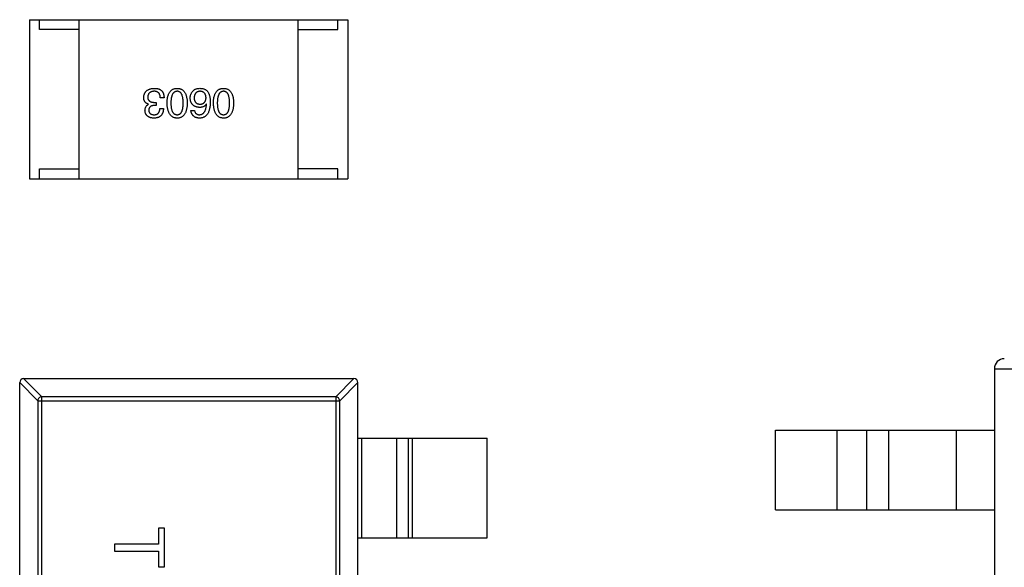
# Model space of a CAD drawing. Header units: millimetres. Extents: x 42 to 554, y 166 to 335.
# Tile 28 of 256: x 370.93 to 375.88, y 224.19 to 226.94. Entities that reach past the tile are written whole.
import ezdxf

# ---------------------------------------------------------------- set-up
doc = ezdxf.new("R2010")
doc.units = ezdxf.units.MM
doc.header["$LTSCALE"] = 30.734
doc.layers.get('0').update_dxf_attribs({"linetype": 'CONTINUOUS'})

msp = doc.modelspace()

# ---------------------------------------------------------------- linework, layer by layer
at = {"linetype": 'Continuous'}
for p, q in [((370.9836, 226.9443), (370.9836, 226.1443)), ((370.9836, 226.9443), (372.5836, 226.9443)), ((371.0336, 226.8943), (371.0336, 226.9443)), ((371.2336, 226.1443), (371.2336, 226.9443)), ((372.3336, 226.1443), (372.3336, 226.9443)), ((372.5336, 226.8943), (372.5336, 226.9443)), ((372.5836, 226.9443), (372.5836, 226.1443)), ((371.2336, 226.8943), (371.0336, 226.8943)), ((372.3336, 226.8943), (372.5336, 226.8943)), ((371.5818, 226.5188), (371.5818, 226.5196)), ((371.6203, 226.513), (371.6105, 226.513)), ((371.6113, 226.5286), (371.6203, 226.5286)), ((371.6203, 226.5286), (371.6203, 226.513)), ((371.6596, 226.5515), (371.6408, 226.5515)), ((371.8731, 226.5204), (371.8723, 226.5212)), ((371.6383, 226.4974), (371.6564, 226.4974)), ((371.7944, 226.4884), (371.8125, 226.4884)), ((371.0336, 226.1443), (371.0336, 226.1943)), ((371.0336, 226.1943), (371.2336, 226.1943)), ((372.5336, 226.1943), (372.3336, 226.1943)), ((372.5336, 226.1443), (372.5336, 226.1943)), ((370.9836, 226.1443), (372.5836, 226.1443)), ((375.8337, 225.1895), (375.8337, 220.2895)), ((375.8337, 225.1895), (379.8337, 225.1895)), ((370.9536, 225.1395), (371.045, 225.0481)), ((370.9539, 225.1395), (372.6139, 225.1395)), ((372.5228, 225.0481), (372.6142, 225.1395)), ((371.0253, 225.0284), (370.9339, 225.1198)), ((370.9339, 222.1595), (370.9339, 225.1195)), ((372.6339, 225.1198), (372.5425, 225.0284)), ((372.6339, 222.1595), (372.6339, 225.1195)), ((371.0253, 225.0284), (371.0253, 222.2506)), ((371.0253, 225.0284), (372.5425, 225.0284)), ((371.045, 222.2309), (371.045, 225.0481)), ((372.5228, 225.0481), (371.045, 225.0481)), ((372.5228, 225.0481), (372.5228, 222.2309)), ((372.5425, 222.2506), (372.5425, 225.0284)), ((374.7337, 224.4795), (374.7337, 224.8795)), ((374.7337, 224.8795), (375.8337, 224.8795)), ((375.0437, 224.4795), (375.0437, 224.8795)), ((375.1902, 224.8795), (375.1902, 224.4795)), ((375.3019, 224.8795), (375.3019, 224.4795)), ((375.6437, 224.4795), (375.6437, 224.8795)), ((372.6339, 224.8395), (373.2839, 224.8395)), ((372.6517, 224.8395), (372.6517, 224.3395)), ((372.8299, 224.3395), (372.8299, 224.8395)), ((372.8879, 224.3395), (372.8879, 224.8395)), ((372.9077, 224.8395), (372.9077, 224.3395)), ((373.2839, 224.3395), (373.2839, 224.8395)), ((374.7337, 224.4795), (375.8337, 224.4795)), ((371.6322, 224.3878), (371.6322, 224.3077)), ((371.6611, 224.3878), (371.6322, 224.3878)), ((371.6611, 224.1923), (371.6611, 224.3878)), ((372.6339, 224.3395), (373.2839, 224.3395)), ((371.4111, 224.3077), (371.4111, 224.2725)), ((371.6322, 224.3077), (371.4111, 224.3077)), ((371.4111, 224.2725), (371.6322, 224.2725)), ((371.6322, 224.2725), (371.6322, 224.1923)), ((371.6322, 224.1923), (371.6611, 224.1923))]:
    msp.add_line(p, q, dxfattribs=at)
for centre, radius, start, end in [((375.8837, 225.1895), 0.05, 90, 180), ((370.9539, 225.1195), 0.02, 90, 180), ((372.6139, 225.1195), 0.02, 0, 90)]:
    msp.add_arc(centre, radius, start, end, dxfattribs=at)
for points, knots in [([(371.5572, 226.5532), (371.5573, 226.555), (371.5576, 226.5585), (371.5585, 226.5635), (371.5597, 226.5682), (371.5613, 226.5726), (371.5633, 226.5767), (371.5658, 226.5804), (371.5685, 226.5838), (371.5717, 226.5869), (371.5752, 226.5896), (371.5792, 226.5919), (371.5835, 226.594), (371.5881, 226.5957), (371.5932, 226.597), (371.5986, 226.5981), (371.6044, 226.5988), (371.6084, 226.599), (371.6105, 226.5991)], [0, 0, 0, 0, 0.068236, 0.132937, 0.194125, 0.253174, 0.310181, 0.365986, 0.421096, 0.476216, 0.532352, 0.590232, 0.649824, 0.71274, 0.778406, 0.848058, 0.921922, 1, 1, 1, 1]), ([(371.6096, 226.5843), (371.6084, 226.5842), (371.606, 226.5841), (371.6026, 226.5836), (371.5993, 226.5829), (371.5963, 226.582), (371.5935, 226.5809), (371.5909, 226.5796), (371.5886, 226.5781), (371.5864, 226.5764), (371.5846, 226.5745), (371.5829, 226.5724), (371.5814, 226.5701), (371.5802, 226.5676), (371.5792, 226.5649), (371.5785, 226.562), (371.5779, 226.5589), (371.5778, 226.5567), (371.5777, 226.5556)], [0, 0, 0, 0, 0.076694, 0.149502, 0.218019, 0.283183, 0.345589, 0.405199, 0.462852, 0.519478, 0.575313, 0.630559, 0.687006, 0.744638, 0.804006, 0.866059, 0.931486, 1, 1, 1, 1]), ([(371.5777, 226.5556), (371.5777, 226.5545), (371.5777, 226.5524), (371.5781, 226.5493), (371.5788, 226.5465), (371.5797, 226.5438), (371.5809, 226.5414), (371.5824, 226.5391), (371.5841, 226.5371), (371.5861, 226.5353), (371.5883, 226.5337), (371.5908, 226.5323), (371.5936, 226.5312), (371.5966, 226.5302), (371.5999, 226.5295), (371.6035, 226.529), (371.6073, 226.5286), (371.6099, 226.5286), (371.6113, 226.5286)], [0, 0, 0, 0, 0.066518, 0.129194, 0.188613, 0.245254, 0.300032, 0.353805, 0.407079, 0.461108, 0.516272, 0.574141, 0.634837, 0.699275, 0.767504, 0.840272, 0.917505, 1, 1, 1, 1]), ([(371.6408, 226.5515), (371.6407, 226.5529), (371.6406, 226.5554), (371.6402, 226.5592), (371.6395, 226.5626), (371.6386, 226.5658), (371.6375, 226.5688), (371.6361, 226.5715), (371.6345, 226.574), (371.6326, 226.5762), (371.6306, 226.5781), (371.6283, 226.5798), (371.6257, 226.5812), (371.6229, 226.5823), (371.6199, 226.5832), (371.6167, 226.5839), (371.6132, 226.5843), (371.6109, 226.5843), (371.6096, 226.5843)], [0, 0, 0, 0, 0.07723, 0.149593, 0.217944, 0.282232, 0.34411, 0.402297, 0.458791, 0.513966, 0.568538, 0.623291, 0.679957, 0.737243, 0.798142, 0.86118, 0.928728, 1, 1, 1, 1]), ([(371.6105, 226.5991), (371.6119, 226.5991), (371.6146, 226.599), (371.6185, 226.5988), (371.6223, 226.5984), (371.6258, 226.5979), (371.629, 226.5972), (371.6321, 226.5964), (371.6349, 226.5954), (371.6367, 226.5946), (371.6375, 226.5942)], [0, 0, 0, 0, 0.15115, 0.29371, 0.429149, 0.55661, 0.677302, 0.791017, 0.898045, 1, 1, 1, 1]), ([(371.6375, 226.5942), (371.6384, 226.5937), (371.6401, 226.5929), (371.6425, 226.5914), (371.6448, 226.5897), (371.6469, 226.5878), (371.6489, 226.5858), (371.6507, 226.5836), (371.6523, 226.5812), (371.6537, 226.5786), (371.655, 226.5758), (371.6562, 226.5729), (371.6572, 226.5698), (371.658, 226.5665), (371.6586, 226.563), (371.6592, 226.5593), (371.6595, 226.5555), (371.6596, 226.5529), (371.6596, 226.5515)], [0, 0, 0, 0, 0.056906, 0.113264, 0.168825, 0.223843, 0.279195, 0.335267, 0.392098, 0.450414, 0.51054, 0.572219, 0.636652, 0.703156, 0.773102, 0.845505, 0.921063, 1, 1, 1, 1]), ([(371.6746, 226.5253), (371.6747, 226.5283), (371.6749, 226.534), (371.6756, 226.5423), (371.6767, 226.55), (371.6783, 226.5572), (371.6801, 226.5638), (371.6824, 226.5698), (371.685, 226.5753), (371.688, 226.5802), (371.6913, 226.5846), (371.6951, 226.5884), (371.6992, 226.5916), (371.7037, 226.5943), (371.7086, 226.5963), (371.7139, 226.5979), (371.7195, 226.5988), (371.7234, 226.599), (371.7254, 226.5991)], [0, 0, 0, 0, 0.08769, 0.170218, 0.24749, 0.319818, 0.387758, 0.451391, 0.511445, 0.568185, 0.622681, 0.67526, 0.726746, 0.778428, 0.830764, 0.884397, 0.940866, 1, 1, 1, 1]), ([(371.7254, 226.5843), (371.7241, 226.5842), (371.7217, 226.5841), (371.7181, 226.5833), (371.7148, 226.5821), (371.7117, 226.5804), (371.7089, 226.5783), (371.7063, 226.5756), (371.704, 226.5726), (371.7019, 226.5691), (371.7001, 226.5652), (371.6985, 226.5608), (371.6972, 226.556), (371.6961, 226.5507), (371.6953, 226.545), (371.6947, 226.5388), (371.6943, 226.5322), (371.6943, 226.5277), (371.6942, 226.5253)], [0, 0, 0, 0, 0.050879, 0.099377, 0.146973, 0.193618, 0.240619, 0.289461, 0.34047, 0.395283, 0.453059, 0.515633, 0.582666, 0.655287, 0.732971, 0.815933, 0.905166, 1, 1, 1, 1]), ([(371.7254, 226.5991), (371.7274, 226.599), (371.7313, 226.5988), (371.7369, 226.5979), (371.7421, 226.5963), (371.747, 226.5943), (371.7516, 226.5916), (371.7557, 226.5884), (371.7595, 226.5846), (371.7628, 226.5802), (371.7658, 226.5753), (371.7684, 226.5698), (371.7707, 226.5638), (371.7725, 226.5572), (371.774, 226.55), (371.7751, 226.5423), (371.7759, 226.534), (371.7761, 226.5283), (371.7762, 226.5253)], [0, 0, 0, 0, 0.059135, 0.115606, 0.169241, 0.221578, 0.273261, 0.324749, 0.377329, 0.431642, 0.488541, 0.548597, 0.612232, 0.680174, 0.752504, 0.829777, 0.912307, 1, 1, 1, 1]), ([(371.7557, 226.5253), (371.7557, 226.5277), (371.7557, 226.5323), (371.7553, 226.539), (371.7547, 226.5452), (371.7539, 226.551), (371.7528, 226.5563), (371.7516, 226.5612), (371.75, 226.5656), (371.7482, 226.5695), (371.7462, 226.573), (371.744, 226.576), (371.7415, 226.5786), (371.7387, 226.5807), (371.7357, 226.5824), (371.7325, 226.5835), (371.729, 226.5842), (371.7266, 226.5843), (371.7254, 226.5843)], [0, 0, 0, 0, 0.096457, 0.187288, 0.27178, 0.350132, 0.423455, 0.491343, 0.554037, 0.612253, 0.666313, 0.717038, 0.764921, 0.811214, 0.856775, 0.902988, 0.950234, 1, 1, 1, 1]), ([(371.7911, 226.5499), (371.7912, 226.5517), (371.7913, 226.5551), (371.792, 226.5602), (371.7931, 226.5651), (371.7947, 226.5698), (371.7969, 226.5744), (371.7994, 226.5787), (371.8024, 226.5829), (371.8047, 226.5855), (371.8059, 226.5868)], [0, 0, 0, 0, 0.12904, 0.253809, 0.377066, 0.499122, 0.621469, 0.744665, 0.870607, 1, 1, 1, 1]), ([(371.8059, 226.5868), (371.8068, 226.5878), (371.8087, 226.59), (371.8122, 226.5926), (371.8161, 226.5948), (371.8205, 226.5965), (371.8254, 226.5979), (371.8308, 226.5987), (371.8366, 226.5992), (371.8407, 226.5991), (371.8428, 226.5991)], [0, 0, 0, 0, 0.105033, 0.21147, 0.321511, 0.438526, 0.563605, 0.698055, 0.843218, 1, 1, 1, 1]), ([(371.8395, 226.5843), (371.8384, 226.5842), (371.8363, 226.584), (371.8332, 226.5835), (371.8303, 226.5827), (371.8276, 226.5817), (371.8251, 226.5804), (371.8228, 226.5789), (371.8207, 226.5771), (371.8188, 226.5751), (371.817, 226.5729), (371.8156, 226.5704), (371.8142, 226.5677), (371.8132, 226.5648), (371.8123, 226.5616), (371.8116, 226.5582), (371.8111, 226.5545), (371.8109, 226.552), (371.8108, 226.5507)], [0, 0, 0, 0, 0.066682, 0.130303, 0.190802, 0.248749, 0.30534, 0.361219, 0.415721, 0.471765, 0.528279, 0.586428, 0.64659, 0.710143, 0.776461, 0.846692, 0.921137, 1, 1, 1, 1]), ([(371.8707, 226.5515), (371.8706, 226.5528), (371.8704, 226.5553), (371.8699, 226.559), (371.8691, 226.5624), (371.8682, 226.5655), (371.867, 226.5685), (371.8655, 226.5711), (371.864, 226.5736), (371.8621, 226.5757), (371.86, 226.5777), (371.8577, 226.5794), (371.8552, 226.5808), (371.8525, 226.582), (371.8496, 226.583), (371.8464, 226.5837), (371.843, 226.5842), (371.8407, 226.5843), (371.8395, 226.5843)], [0, 0, 0, 0, 0.076467, 0.148148, 0.216496, 0.280559, 0.342274, 0.401168, 0.458322, 0.514073, 0.569257, 0.62465, 0.68124, 0.739113, 0.799947, 0.862804, 0.929597, 1, 1, 1, 1]), ([(371.8428, 226.5991), (371.8448, 226.599), (371.8489, 226.5987), (371.8547, 226.5976), (371.8601, 226.5961), (371.8652, 226.5938), (371.8698, 226.5911), (371.8741, 226.5878), (371.878, 226.5839), (371.8802, 226.5809), (371.8813, 226.5794)], [0, 0, 0, 0, 0.137449, 0.267856, 0.393219, 0.514735, 0.63397, 0.753734, 0.874967, 1, 1, 1, 1]), ([(371.8813, 226.5794), (371.8822, 226.5778), (371.8839, 226.5746), (371.8861, 226.5694), (371.8879, 226.5637), (371.8894, 226.5576), (371.8906, 226.551), (371.8914, 226.5439), (371.8919, 226.5364), (371.8919, 226.5312), (371.892, 226.5286)], [0, 0, 0, 0, 0.101889, 0.209155, 0.322694, 0.442863, 0.569758, 0.70479, 0.848502, 1, 1, 1, 1]), ([(371.9077, 226.5253), (371.9078, 226.5283), (371.908, 226.534), (371.9088, 226.5423), (371.9099, 226.55), (371.9114, 226.5572), (371.9133, 226.5638), (371.9155, 226.5698), (371.9181, 226.5753), (371.9211, 226.5802), (371.9245, 226.5846), (371.9282, 226.5884), (371.9324, 226.5916), (371.9369, 226.5943), (371.9418, 226.5963), (371.947, 226.5979), (371.9527, 226.5988), (371.9566, 226.599), (371.9585, 226.5991)], [0, 0, 0, 0, 0.08769, 0.170218, 0.24749, 0.319818, 0.387758, 0.451391, 0.511445, 0.568185, 0.622681, 0.67526, 0.726746, 0.778428, 0.830764, 0.884397, 0.940866, 1, 1, 1, 1]), ([(371.9585, 226.5843), (371.9573, 226.5842), (371.9548, 226.5841), (371.9513, 226.5833), (371.9479, 226.5821), (371.9449, 226.5804), (371.942, 226.5783), (371.9395, 226.5756), (371.9371, 226.5726), (371.9351, 226.5691), (371.9332, 226.5652), (371.9317, 226.5608), (371.9303, 226.556), (371.9293, 226.5507), (371.9284, 226.545), (371.9278, 226.5388), (371.9275, 226.5322), (371.9274, 226.5277), (371.9274, 226.5253)], [0, 0, 0, 0, 0.050879, 0.099377, 0.146973, 0.193618, 0.240619, 0.289461, 0.34047, 0.395283, 0.453059, 0.515633, 0.582666, 0.655287, 0.732971, 0.815933, 0.905166, 1, 1, 1, 1]), ([(371.9585, 226.5991), (371.9605, 226.599), (371.9644, 226.5988), (371.97, 226.5979), (371.9753, 226.5963), (371.9802, 226.5943), (371.9847, 226.5916), (371.9889, 226.5884), (371.9926, 226.5846), (371.9959, 226.5802), (371.999, 226.5753), (372.0016, 226.5698), (372.0038, 226.5638), (372.0057, 226.5572), (372.0072, 226.55), (372.0083, 226.5423), (372.0091, 226.534), (372.0093, 226.5283), (372.0094, 226.5253)], [0, 0, 0, 0, 0.059135, 0.115606, 0.169241, 0.221578, 0.273261, 0.324749, 0.377329, 0.431642, 0.488541, 0.548597, 0.612232, 0.680174, 0.752504, 0.829777, 0.912307, 1, 1, 1, 1]), ([(371.9889, 226.5253), (371.9889, 226.5277), (371.9888, 226.5323), (371.9884, 226.539), (371.9879, 226.5452), (371.9871, 226.551), (371.986, 226.5563), (371.9847, 226.5612), (371.9832, 226.5656), (371.9814, 226.5695), (371.9794, 226.573), (371.9771, 226.576), (371.9746, 226.5786), (371.9719, 226.5807), (371.9689, 226.5824), (371.9656, 226.5835), (371.9622, 226.5842), (371.9598, 226.5843), (371.9585, 226.5843)], [0, 0, 0, 0, 0.096457, 0.187288, 0.27178, 0.350132, 0.423455, 0.491343, 0.554037, 0.612253, 0.666313, 0.717038, 0.764921, 0.811214, 0.856775, 0.902988, 0.950234, 1, 1, 1, 1]), ([(371.5818, 226.5196), (371.5808, 226.5199), (371.5788, 226.5205), (371.576, 226.5216), (371.5734, 226.523), (371.571, 226.5244), (371.5688, 226.526), (371.5668, 226.5277), (371.5649, 226.5296), (371.5633, 226.5316), (371.5619, 226.5338), (371.5606, 226.5362), (371.5595, 226.5386), (371.5587, 226.5413), (371.558, 226.544), (371.5576, 226.547), (371.5572, 226.55), (371.5572, 226.5521), (371.5572, 226.5532)], [0, 0, 0, 0, 0.069445, 0.136039, 0.200011, 0.261745, 0.322328, 0.381403, 0.438864, 0.496655, 0.554398, 0.612391, 0.672266, 0.733005, 0.79604, 0.861293, 0.928785, 1, 1, 1, 1]), ([(371.5637, 226.4876), (371.5638, 226.4894), (371.5639, 226.493), (371.5647, 226.4981), (371.5662, 226.5027), (371.5681, 226.5069), (371.5707, 226.5106), (371.5738, 226.5139), (371.5775, 226.5166), (371.5803, 226.518), (371.5818, 226.5188)], [0, 0, 0, 0, 0.143686, 0.277942, 0.40333, 0.521785, 0.638573, 0.755208, 0.874773, 1, 1, 1, 1]), ([(371.6105, 226.513), (371.6094, 226.513), (371.6072, 226.5129), (371.6042, 226.5125), (371.6013, 226.512), (371.5986, 226.5113), (371.5961, 226.5104), (371.5939, 226.5093), (371.5918, 226.5081), (371.5899, 226.5067), (371.5883, 226.5051), (371.5869, 226.5033), (371.5856, 226.5014), (371.5846, 226.4993), (371.5837, 226.4971), (371.5831, 226.4946), (371.5828, 226.492), (371.5826, 226.4902), (371.5826, 226.4892)], [0, 0, 0, 0, 0.079415, 0.154091, 0.22508, 0.29186, 0.355026, 0.415127, 0.472418, 0.528511, 0.583551, 0.638361, 0.693547, 0.750023, 0.807857, 0.868401, 0.932259, 1, 1, 1, 1]), ([(371.7254, 226.4491), (371.7234, 226.4492), (371.7196, 226.4494), (371.7141, 226.4505), (371.7089, 226.4522), (371.704, 226.4543), (371.6996, 226.4571), (371.6955, 226.4605), (371.6917, 226.4645), (371.6884, 226.469), (371.6854, 226.4741), (371.6827, 226.4797), (371.6805, 226.4859), (371.6786, 226.4927), (371.677, 226.5001), (371.6758, 226.508), (371.675, 226.5164), (371.6747, 226.5223), (371.6746, 226.5253)], [0, 0, 0, 0, 0.057415, 0.112361, 0.16496, 0.216437, 0.267441, 0.318839, 0.371478, 0.426325, 0.483626, 0.544235, 0.608673, 0.677374, 0.750405, 0.828394, 0.911525, 1, 1, 1, 1]), ([(371.6942, 226.5253), (371.6943, 226.5229), (371.6943, 226.5183), (371.6947, 226.5116), (371.6953, 226.5054), (371.6961, 226.4996), (371.6972, 226.4943), (371.6985, 226.4894), (371.7001, 226.485), (371.7019, 226.4811), (371.704, 226.4776), (371.7063, 226.4746), (371.7089, 226.472), (371.7117, 226.4699), (371.7148, 226.4683), (371.7181, 226.4671), (371.7217, 226.4664), (371.7241, 226.4663), (371.7254, 226.4663)], [0, 0, 0, 0, 0.095719, 0.185854, 0.269738, 0.347952, 0.420315, 0.487894, 0.550245, 0.608186, 0.662454, 0.713283, 0.761375, 0.808209, 0.854301, 0.901312, 0.949396, 1, 1, 1, 1]), ([(371.7254, 226.4663), (371.7266, 226.4663), (371.729, 226.4664), (371.7325, 226.4671), (371.7357, 226.4683), (371.7387, 226.4699), (371.7415, 226.472), (371.744, 226.4746), (371.7462, 226.4776), (371.7482, 226.4811), (371.75, 226.485), (371.7516, 226.4894), (371.7528, 226.4943), (371.7539, 226.4996), (371.7547, 226.5054), (371.7553, 226.5116), (371.7557, 226.5183), (371.7557, 226.5229), (371.7557, 226.5253)], [0, 0, 0, 0, 0.049764, 0.097007, 0.143217, 0.188577, 0.235116, 0.282997, 0.333719, 0.387776, 0.445989, 0.508679, 0.576563, 0.649481, 0.728235, 0.812722, 0.903548, 1, 1, 1, 1]), ([(371.7762, 226.5253), (371.7761, 226.5223), (371.7759, 226.5164), (371.7751, 226.5078), (371.774, 226.4998), (371.7725, 226.4924), (371.7707, 226.4856), (371.7684, 226.4793), (371.7658, 226.4737), (371.7628, 226.4686), (371.7595, 226.464), (371.7557, 226.4601), (371.7516, 226.4568), (371.7471, 226.454), (371.7421, 226.4519), (371.7369, 226.4503), (371.7313, 226.4493), (371.7274, 226.4492), (371.7254, 226.4491)], [0, 0, 0, 0, 0.088823, 0.172287, 0.250296, 0.323438, 0.392244, 0.456221, 0.516635, 0.573871, 0.628, 0.680335, 0.731489, 0.782557, 0.834044, 0.886738, 0.942089, 1, 1, 1, 1]), ([(371.8379, 226.5032), (371.836, 226.5033), (371.8325, 226.5037), (371.8274, 226.5046), (371.8225, 226.5057), (371.8181, 226.5072), (371.814, 226.5091), (371.8101, 226.5112), (371.8067, 226.5137), (371.8036, 226.5164), (371.8008, 226.5195), (371.7984, 226.523), (371.7963, 226.5267), (371.7946, 226.5307), (371.7932, 226.5351), (371.7922, 226.5397), (371.7914, 226.5447), (371.7912, 226.5481), (371.7911, 226.5499)], [0, 0, 0, 0, 0.074228, 0.144548, 0.211288, 0.274576, 0.335162, 0.393915, 0.450599, 0.506657, 0.562409, 0.618617, 0.676096, 0.735061, 0.79654, 0.860906, 0.928473, 1, 1, 1, 1]), ([(371.8108, 226.5507), (371.8109, 226.5495), (371.8111, 226.5471), (371.8116, 226.5437), (371.8123, 226.5404), (371.8132, 226.5374), (371.8144, 226.5347), (371.8157, 226.5321), (371.8172, 226.5298), (371.819, 226.5277), (371.8209, 226.5259), (371.8231, 226.5243), (371.8255, 226.5229), (371.828, 226.5218), (371.8308, 226.5208), (371.8338, 226.5202), (371.837, 226.5197), (371.8392, 226.5196), (371.8403, 226.5196)], [0, 0, 0, 0, 0.076288, 0.14871, 0.216387, 0.281386, 0.342528, 0.402111, 0.4591, 0.514852, 0.569974, 0.625644, 0.682226, 0.740156, 0.800362, 0.863471, 0.930116, 1, 1, 1, 1]), ([(371.892, 226.5286), (371.8919, 226.5254), (371.8917, 226.5193), (371.8908, 226.5105), (371.8897, 226.5022), (371.8881, 226.4946), (371.8861, 226.4875), (371.8837, 226.481), (371.8809, 226.4751), (371.8777, 226.4698), (371.8742, 226.4651), (371.8702, 226.461), (371.8658, 226.4574), (371.861, 226.4546), (371.8557, 226.4523), (371.8501, 226.4506), (371.8441, 226.4495), (371.84, 226.4492), (371.8379, 226.4491)], [0, 0, 0, 0, 0.087517, 0.169686, 0.246944, 0.319347, 0.387088, 0.450961, 0.511075, 0.567974, 0.622351, 0.675039, 0.726853, 0.778688, 0.83093, 0.884738, 0.941043, 1, 1, 1, 1]), ([(371.8723, 226.5212), (371.8714, 226.5198), (371.8697, 226.517), (371.8666, 226.5132), (371.8629, 226.5101), (371.8588, 226.5075), (371.8542, 226.5056), (371.8492, 226.5042), (371.8437, 226.5033), (371.8398, 226.5032), (371.8379, 226.5032)], [0, 0, 0, 0, 0.122276, 0.239997, 0.35611, 0.473903, 0.59404, 0.720428, 0.855383, 1, 1, 1, 1]), ([(371.8379, 226.4663), (371.8392, 226.4664), (371.8417, 226.4666), (371.8454, 226.4675), (371.8489, 226.4686), (371.8521, 226.4703), (371.8551, 226.4722), (371.8579, 226.4746), (371.8604, 226.4775), (371.8628, 226.4806), (371.8649, 226.4842), (371.8667, 226.4882), (371.8683, 226.4926), (371.8698, 226.4974), (371.8709, 226.5026), (371.8719, 226.5082), (371.8727, 226.5142), (371.873, 226.5183), (371.8731, 226.5204)], [0, 0, 0, 0, 0.054741, 0.107075, 0.158339, 0.208382, 0.258772, 0.310045, 0.362765, 0.417822, 0.475982, 0.537466, 0.602901, 0.673037, 0.747247, 0.826291, 0.910782, 1, 1, 1, 1]), ([(371.8403, 226.5196), (371.8415, 226.5196), (371.8438, 226.5197), (371.847, 226.5202), (371.8501, 226.5209), (371.853, 226.5218), (371.8556, 226.523), (371.858, 226.5244), (371.8603, 226.5261), (371.8623, 226.528), (371.8641, 226.5301), (371.8657, 226.5324), (371.867, 226.535), (371.8682, 226.5379), (371.8691, 226.541), (371.8699, 226.5443), (371.8704, 226.5478), (371.8706, 226.5503), (371.8707, 226.5515)], [0, 0, 0, 0, 0.070453, 0.136523, 0.199866, 0.260392, 0.318446, 0.374657, 0.430182, 0.485556, 0.541071, 0.598396, 0.657208, 0.718642, 0.783247, 0.851631, 0.923928, 1, 1, 1, 1]), ([(371.9585, 226.4491), (371.9566, 226.4492), (371.9528, 226.4494), (371.9472, 226.4505), (371.942, 226.4522), (371.9372, 226.4543), (371.9327, 226.4571), (371.9286, 226.4605), (371.9249, 226.4645), (371.9215, 226.469), (371.9185, 226.4741), (371.9159, 226.4797), (371.9136, 226.4859), (371.9117, 226.4927), (371.9102, 226.5001), (371.909, 226.508), (371.9081, 226.5164), (371.9079, 226.5223), (371.9077, 226.5253)], [0, 0, 0, 0, 0.057415, 0.112361, 0.16496, 0.216437, 0.267441, 0.318839, 0.371478, 0.426325, 0.483626, 0.544235, 0.608673, 0.677374, 0.750405, 0.828394, 0.911525, 1, 1, 1, 1]), ([(371.9274, 226.5253), (371.9274, 226.5229), (371.9275, 226.5183), (371.9278, 226.5116), (371.9284, 226.5054), (371.9293, 226.4996), (371.9304, 226.4943), (371.9317, 226.4894), (371.9332, 226.485), (371.9351, 226.4811), (371.9372, 226.4776), (371.9395, 226.4746), (371.942, 226.472), (371.9448, 226.4699), (371.9479, 226.4683), (371.9513, 226.4671), (371.9548, 226.4664), (371.9573, 226.4663), (371.9585, 226.4663)], [0, 0, 0, 0, 0.095719, 0.185854, 0.269738, 0.347952, 0.420315, 0.487894, 0.550245, 0.608186, 0.662454, 0.713283, 0.761375, 0.808209, 0.854301, 0.901312, 0.949396, 1, 1, 1, 1]), ([(371.9585, 226.4663), (371.9598, 226.4663), (371.9622, 226.4664), (371.9656, 226.4671), (371.9689, 226.4683), (371.9719, 226.4699), (371.9746, 226.472), (371.9771, 226.4746), (371.9794, 226.4776), (371.9814, 226.4811), (371.9832, 226.485), (371.9847, 226.4894), (371.986, 226.4943), (371.9871, 226.4996), (371.9879, 226.5054), (371.9884, 226.5116), (371.9888, 226.5183), (371.9889, 226.5229), (371.9889, 226.5253)], [0, 0, 0, 0, 0.049764, 0.097007, 0.143217, 0.188577, 0.235116, 0.282997, 0.333719, 0.387776, 0.445989, 0.508679, 0.576563, 0.649481, 0.728235, 0.812722, 0.903548, 1, 1, 1, 1]), ([(372.0094, 226.5253), (372.0093, 226.5223), (372.0091, 226.5164), (372.0083, 226.5078), (372.0072, 226.4998), (372.0057, 226.4924), (372.0038, 226.4856), (372.0016, 226.4793), (371.999, 226.4737), (371.996, 226.4686), (371.9926, 226.464), (371.9889, 226.4601), (371.9847, 226.4568), (371.9802, 226.454), (371.9753, 226.4519), (371.97, 226.4503), (371.9644, 226.4493), (371.9605, 226.4492), (371.9585, 226.4491)], [0, 0, 0, 0, 0.088823, 0.172287, 0.250296, 0.323438, 0.392244, 0.456221, 0.516635, 0.573871, 0.628, 0.680335, 0.731489, 0.782557, 0.834044, 0.886738, 0.942089, 1, 1, 1, 1]), ([(371.6088, 226.4491), (371.6071, 226.4492), (371.6037, 226.4493), (371.5989, 226.45), (371.5943, 226.4508), (371.5901, 226.4521), (371.5861, 226.4535), (371.5825, 226.4552), (371.5792, 226.4572), (371.5762, 226.4595), (371.5735, 226.462), (371.5712, 226.4649), (371.5691, 226.468), (371.5674, 226.4714), (371.566, 226.475), (371.5649, 226.479), (371.5641, 226.4832), (371.5639, 226.4861), (371.5637, 226.4876)], [0, 0, 0, 0, 0.077845, 0.151584, 0.221397, 0.287366, 0.350104, 0.410398, 0.467998, 0.524388, 0.579979, 0.635152, 0.690917, 0.747936, 0.806661, 0.867861, 0.932479, 1, 1, 1, 1]), ([(371.5826, 226.4892), (371.5827, 226.4884), (371.5828, 226.4866), (371.5833, 226.4841), (371.584, 226.4817), (371.5848, 226.4795), (371.5859, 226.4775), (371.5871, 226.4756), (371.5885, 226.4739), (371.5902, 226.4724), (371.5919, 226.471), (371.5939, 226.4699), (371.5961, 226.4688), (371.5984, 226.468), (371.601, 226.4673), (371.6037, 226.4668), (371.6066, 226.4664), (371.6086, 226.4663), (371.6096, 226.4663)], [0, 0, 0, 0, 0.067655, 0.132224, 0.194132, 0.253145, 0.309858, 0.366002, 0.421361, 0.47702, 0.532632, 0.590536, 0.65067, 0.713258, 0.779588, 0.848803, 0.921949, 1, 1, 1, 1]), ([(371.6564, 226.4974), (371.6563, 226.4955), (371.6562, 226.4918), (371.6555, 226.4864), (371.6545, 226.4813), (371.6532, 226.4766), (371.6514, 226.4723), (371.6494, 226.4684), (371.6469, 226.4647), (371.6441, 226.4615), (371.641, 226.4587), (371.6374, 226.4562), (371.6335, 226.454), (371.6293, 226.4523), (371.6247, 226.4509), (371.6197, 226.45), (371.6144, 226.4493), (371.6107, 226.4491), (371.6088, 226.4491)], [0, 0, 0, 0, 0.074804, 0.144899, 0.211458, 0.274554, 0.334363, 0.392059, 0.448123, 0.503024, 0.558154, 0.613471, 0.670844, 0.729926, 0.792003, 0.857405, 0.926768, 1, 1, 1, 1]), ([(371.6096, 226.4663), (371.6108, 226.4663), (371.613, 226.4664), (371.6161, 226.4667), (371.6191, 226.4673), (371.6219, 226.4682), (371.6244, 226.4693), (371.6267, 226.4706), (371.6289, 226.4722), (371.6308, 226.474), (371.6325, 226.4761), (371.634, 226.4785), (371.6352, 226.481), (371.6363, 226.4838), (371.6372, 226.4869), (371.6377, 226.4902), (371.6382, 226.4937), (371.6383, 226.4962), (371.6383, 226.4974)], [0, 0, 0, 0, 0.069877, 0.136363, 0.198671, 0.257968, 0.315462, 0.370709, 0.425568, 0.479847, 0.535753, 0.592303, 0.651386, 0.713311, 0.778642, 0.84836, 0.921866, 1, 1, 1, 1]), ([(371.8379, 226.4491), (371.8363, 226.4492), (371.8332, 226.4495), (371.8287, 226.4502), (371.8244, 226.4511), (371.8204, 226.4524), (371.8167, 226.4539), (371.8133, 226.4557), (371.8102, 226.4578), (371.8073, 226.4601), (371.8047, 226.4627), (371.8024, 226.4656), (371.8004, 226.4687), (371.7986, 226.4721), (371.7971, 226.4758), (371.7959, 226.4798), (371.795, 226.484), (371.7946, 226.4869), (371.7944, 226.4884)], [0, 0, 0, 0, 0.073784, 0.144317, 0.211047, 0.274818, 0.336501, 0.395724, 0.453465, 0.510016, 0.566585, 0.622844, 0.680328, 0.739335, 0.800408, 0.863904, 0.93053, 1, 1, 1, 1]), ([(371.8125, 226.4884), (371.8128, 226.4867), (371.8136, 226.4834), (371.8154, 226.4788), (371.8178, 226.4749), (371.8207, 226.4717), (371.8243, 226.4693), (371.8283, 226.4675), (371.8329, 226.4664), (371.8362, 226.4663), (371.8379, 226.4663)], [0, 0, 0, 0, 0.1439, 0.274233, 0.394478, 0.509388, 0.621911, 0.738504, 0.863414, 1, 1, 1, 1]), ([(371.045, 225.0481), (371.0425, 225.048), (371.0374, 225.0468), (371.0309, 225.0424), (371.0265, 225.036), (371.0254, 225.0309), (371.0253, 225.0284)], [0, 0, 0, 0, 0.249032, 0.5, 0.750968, 1, 1, 1, 1]), ([(372.5425, 225.0284), (372.5424, 225.0309), (372.5412, 225.036), (372.5368, 225.0424), (372.5304, 225.0468), (372.5253, 225.048), (372.5228, 225.0481)], [0, 0, 0, 0, 0.249032, 0.5, 0.750968, 1, 1, 1, 1])]:
    msp.add_open_spline(points, degree=3, knots=knots, dxfattribs=at)

doc.saveas('drawing.dxf')
